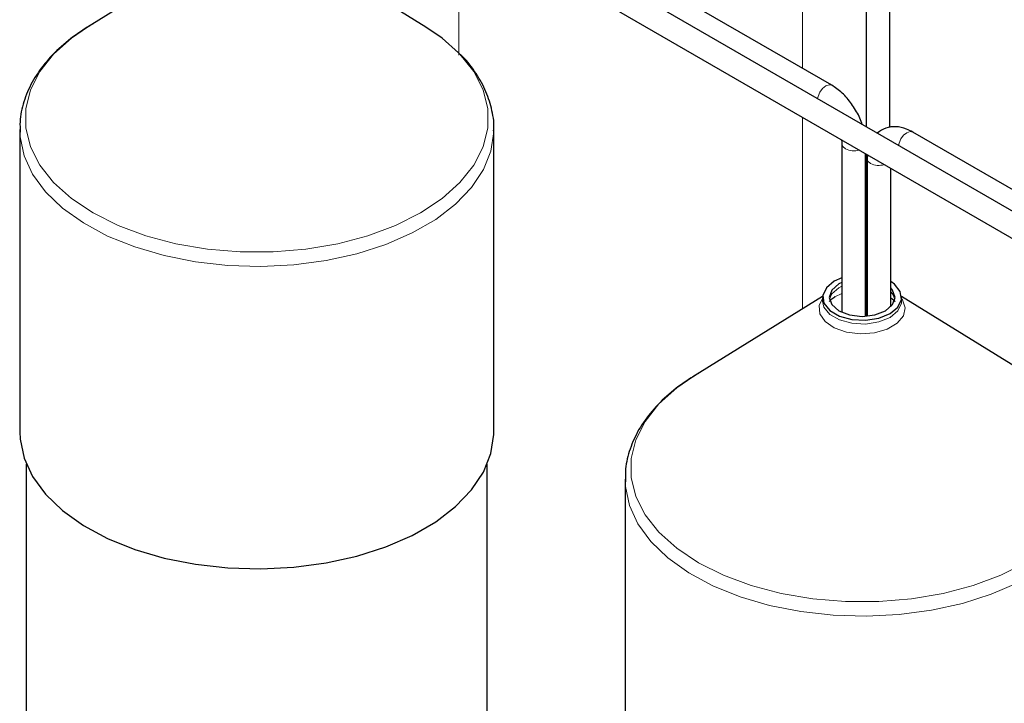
# Model space of a CAD drawing. Header units: millimetres. Extents: x 5 to 418, y 2 to 292.
# Tile 36 of 48: x 326 to 346, y 90 to 104. Entities that reach past the tile are written whole.
import ezdxf

# ---------------------------------------------------------------- set-up
doc = ezdxf.new("R2010")
doc.units = ezdxf.units.MM

msp = doc.modelspace()

# ---------------------------------------------------------------- linework, layer by layer
at = {"color": 7, "linetype": 'Continuous', "lineweight": 25}
for p, q in [((343.4843, 112.5699), (343.4843, 102.0332)), ((343.9643, 102.0163), (343.9643, 112.5699)), ((354.8563, 95.4683), (331.4747, 108.9662)), ((342.7884, 102.8704), (332.0969, 109.0424)), ((331.2347, 108.5505), (354.6163, 95.0526)), ((330.3477, 105.6713), (327.7221, 104.0492)), ((334.5724, 104.0492), (331.9468, 105.6713)), ((326.3473, 101.9747), (326.3473, 95.8569)), ((326.3473, 101.9747), (326.3479, 101.9307)), ((335.9473, 95.8569), (335.9473, 101.9747)), ((355.0072, 95.8166), (344.4289, 101.9233)), ((342.9941, 101.6827), (342.9941, 98.2763)), ((343.4741, 98.1972), (343.4741, 101.4849)), ((343.4843, 101.4789), (343.4843, 98.1979)), ((343.5091, 101.4647), (343.5032, 101.3888)), ((343.5032, 101.3888), (343.5032, 98.1993)), ((343.9832, 98.3895), (343.9832, 101.191)), ((342.6042, 98.5958), (339.9786, 96.9736)), ((342.6038, 98.5799), (342.6038, 98.5013)), ((342.853, 98.5924), (342.8346, 98.5814)), ((346.8289, 96.9736), (344.2033, 98.5958)), ((344.2038, 98.5013), (344.2038, 98.5799)), ((326.4806, 95.2084), (326.4806, 79.0906)), ((335.8139, 79.0906), (335.8139, 95.2084)), ((338.6038, 94.8991), (338.6038, 88.7814)), ((338.6038, 94.8991), (338.6044, 94.8552))]:
    msp.add_line(p, q, dxfattribs=at)
at = {"color": 7, "linetype": 'Continuous', "lineweight": 18}
for p, q in [((342.197, 108.6537), (342.197, 103.2118)), ((335.239, 106.2388), (335.239, 103.4825)), ((342.197, 102.2221), (342.197, 98.3442)), ((342.9941, 98.8049), (342.9324, 98.7734)), ((342.9941, 98.6568), (342.853, 98.5924))]:
    msp.add_line(p, q, dxfattribs=at)
at = {"color": 7, "linetype": 'Continuous', "lineweight": 18, "flags": 128}
for points in [[(327.7221, 104.0492), (327.3945, 103.8233), (327.0329, 103.4985), (326.7551, 103.1473), (326.5666, 102.7768), (326.4715, 102.3946), (326.4715, 102.0085), (326.5666, 101.6263), (326.7551, 101.2558), (327.0329, 100.9046), (327.3945, 100.5798), (327.8325, 100.288), (328.338, 100.0352), (328.9007, 99.8264), (329.5091, 99.666), (330.1508, 99.5572), (330.8128, 99.5023), (331.4817, 99.5023), (332.1437, 99.5572), (332.7855, 99.666), (333.3938, 99.8264), (333.9565, 100.0352), (334.462, 100.288), (334.9, 100.5798), (335.2616, 100.9046), (335.5394, 101.2558), (335.7279, 101.6263), (335.823, 102.0085), (335.823, 102.3946), (335.7279, 102.7768), (335.5394, 103.1473), (335.2616, 103.4985), (335.2327, 103.5286)], [(342.7883, 102.8704), (342.7333, 102.8811), (342.6684, 102.8585), (342.6034, 102.8061), (342.5484, 102.7318), (342.5116, 102.647), (342.5013, 102.6006)], [(326.3479, 101.9307), (326.3538, 101.8297), (326.4354, 101.4459), (326.6088, 101.0725), (326.8704, 100.7167), (327.2153, 100.3853), (327.6368, 100.0849), (328.1265, 99.8212), (328.6751, 99.5995), (329.2717, 99.424), (329.9049, 99.2981), (330.5623, 99.2243), (331.231, 99.2041), (331.8981, 99.2378), (332.5506, 99.3248), (333.1758, 99.4633), (333.7615, 99.6507), (334.2963, 99.8834), (334.7699, 100.1567), (335.1729, 100.4655), (335.4975, 100.8036), (335.7375, 101.1645), (335.8882, 101.5412), (335.9465, 101.9263), (335.9471, 101.9554)], [(344.4289, 101.9233), (344.3738, 101.934), (344.3089, 101.9114), (344.2439, 101.859), (344.1889, 101.7848), (344.1521, 101.7), (344.1418, 101.6536)], [(343.0644, 101.5847), (343.0123, 101.6297), (342.9941, 101.6821)], [(343.5032, 101.3888), (343.5215, 101.3358), (343.5735, 101.2908)], [(342.9324, 98.7734), (342.7879, 98.6486), (342.7406, 98.5406)], [(344.067, 98.5406), (344.0197, 98.6486), (343.9832, 98.6916)], [(342.6038, 98.5544), (342.5356, 98.4125), (342.5475, 98.2464), (342.6522, 98.0915), (342.8384, 97.9646), (343.0858, 97.8795), (343.3676, 97.8454), (343.6534, 97.866), (343.9121, 97.939), (344.1158, 98.0566), (344.2422, 98.2059), (344.2779, 98.3709), (344.2188, 98.5336), (344.2038, 98.5544)], [(342.6038, 98.5006), (342.631, 98.3818), (342.7485, 98.2364), (342.9449, 98.123), (343.1967, 98.0552), (343.4735, 98.0412), (343.7419, 98.0827), (343.9695, 98.1747), (344.1288, 98.3061), (344.2007, 98.461), (344.2037, 98.5053)], [(339.9786, 96.9736), (339.651, 96.7478), (339.2894, 96.423), (339.0116, 96.0717), (338.8232, 95.7013), (338.728, 95.3191), (338.728, 94.933), (338.8232, 94.5508), (339.0116, 94.1803), (339.2894, 93.8291), (339.651, 93.5043), (340.089, 93.2125), (340.5945, 92.9596), (341.1572, 92.7509), (341.7656, 92.5905), (342.4073, 92.4817), (343.0694, 92.4267), (343.7382, 92.4267), (344.4002, 92.4817), (345.042, 92.5905), (345.6504, 92.7509), (346.213, 92.9596), (346.7185, 93.2125)], [(338.6044, 94.8552), (338.6104, 94.7541), (338.692, 94.3704), (338.8653, 93.997), (339.1269, 93.6411), (339.4718, 93.3098), (339.8933, 93.0093), (340.383, 92.7457), (340.9316, 92.5239), (341.5283, 92.3484), (342.1614, 92.2226), (342.8188, 92.1488), (343.4875, 92.1286), (344.1547, 92.1623), (344.8072, 92.2492), (345.4323, 92.3878), (346.018, 92.5752), (346.5529, 92.8079)]]:
    msp.add_lwpolyline(points, dxfattribs=at)
at = {"color": 7, "linetype": 'Continuous', "lineweight": 25, "flags": 128}
for points in [[(335.2327, 103.5286), (334.9, 103.8233), (334.5724, 104.0492)], [(342.9941, 98.9766), (342.8381, 98.9065), (342.6787, 98.7751), (342.6068, 98.6201), (342.631, 98.4604), (342.7485, 98.315), (342.9449, 98.2016), (343.1967, 98.1338), (343.4735, 98.1198), (343.7419, 98.1613), (343.9695, 98.2533), (344.1288, 98.3847), (344.2007, 98.5396), (344.1765, 98.6994), (344.0591, 98.8448), (343.9832, 98.8983)], [(342.9941, 98.8835), (342.9324, 98.852), (342.7879, 98.7272), (342.7371, 98.5799), (342.7879, 98.4326), (342.9324, 98.3078), (343.1487, 98.2243), (343.4038, 98.195), (343.6589, 98.2243), (343.8752, 98.3078), (344.0197, 98.4326), (344.0704, 98.5799), (344.0197, 98.7272), (343.9832, 98.7702)], [(326.3473, 95.8569), (326.3538, 95.7119), (326.4354, 95.3282), (326.6088, 94.9548), (326.8704, 94.5989), (327.2153, 94.2676), (327.6368, 93.9671), (328.1265, 93.7035), (328.6751, 93.4817), (329.2717, 93.3062), (329.9049, 93.1804), (330.5623, 93.1066), (331.231, 93.0864), (331.8981, 93.1201), (332.5506, 93.207), (333.1758, 93.3456), (333.7615, 93.533), (334.2963, 93.7657), (334.7699, 94.039), (335.1729, 94.3478), (335.4975, 94.6859), (335.7375, 95.0468), (335.8882, 95.4235), (335.9465, 95.8086), (335.9473, 95.8569)]]:
    msp.add_lwpolyline(points, dxfattribs=at)
at = {"color": 7, "linetype": 'Continuous', "lineweight": 18}
for centre in [(343.2357, 101.9217), (343.7448, 101.6278)]:
    msp.add_arc(centre, 0.378, 243.05241, 286.72303, dxfattribs=at)
at = {"color": 7, "linetype": 'Continuous', "lineweight": 25}
for points, knots in [([(327.836, 104.1172), (327.755, 104.0683), (327.5207, 103.927), (327.1801, 103.6628), (326.8446, 103.3161), (326.5879, 102.9395), (326.4222, 102.5432), (326.3439, 102.2001), (326.3549, 101.9937), (326.3586, 101.9233)], [0, 0, 0, 0, 0.0892515, 0.2579757, 0.4266971, 0.593822, 0.7576823, 0.9173475, 1, 1, 1, 1]), ([(335.9417, 101.9521), (335.9437, 101.9716), (335.959, 102.1229), (335.9055, 102.4071), (335.7813, 102.7922), (335.5625, 103.1558), (335.3888, 103.3922), (335.2705, 103.4971), (335.2699, 103.4976)], [0, 0, 0, 0, 0.0353189, 0.2738285, 0.5118223, 0.7526703, 0.9987383, 1, 1, 1, 1]), ([(343.4013, 102.0811), (343.3995, 102.0884), (343.3758, 102.1866), (343.2748, 102.374), (343.1057, 102.6164), (342.9335, 102.7792), (342.8232, 102.8485), (342.7884, 102.8704)], [0, 0, 0, 0, 0.02225281, 0.30274655, 0.58383877, 0.86848637, 1, 1, 1, 1]), ([(344.4289, 101.9233), (344.386, 101.9456), (344.2742, 102.0038), (344.0895, 102.0424), (343.877, 102.0218), (343.7659, 101.9429), (343.7098, 101.903)], [0, 0, 0, 0, 0.1772241, 0.4628402, 0.7288482, 1, 1, 1, 1]), ([(342.9852, 101.7671), (342.9873, 101.7584), (342.9951, 101.7266), (342.9945, 101.7012), (342.9941, 101.6827)], [0, 0, 0, 0, 0.273451, 1, 1, 1, 1]), ([(342.7378, 98.4975), (342.7374, 98.4959), (342.7359, 98.4909), (342.7611, 98.5332), (342.8231, 98.5732), (342.8495, 98.5903)], [0, 0, 0, 0, 0.215304, 0.6648832, 1, 1, 1, 1]), ([(343.9832, 98.5718), (344.0091, 98.5536), (344.0693, 98.5113), (344.0721, 98.4864), (344.0717, 98.4917), (344.0717, 98.492)], [0, 0, 0, 0, 0.4165081, 0.9683488, 1, 1, 1, 1]), ([(340.0925, 97.0417), (340.0115, 96.9928), (339.7772, 96.8515), (339.4366, 96.5872), (339.1011, 96.2406), (338.8445, 95.864), (338.6787, 95.4677), (338.6004, 95.1245), (338.6114, 94.9182), (338.6151, 94.8478)], [0, 0, 0, 0, 0.0892515, 0.2579757, 0.4266971, 0.593822, 0.7576823, 0.9173475, 1, 1, 1, 1])]:
    msp.add_open_spline(points, degree=3, knots=knots, dxfattribs=at)

doc.saveas('drawing.dxf')
